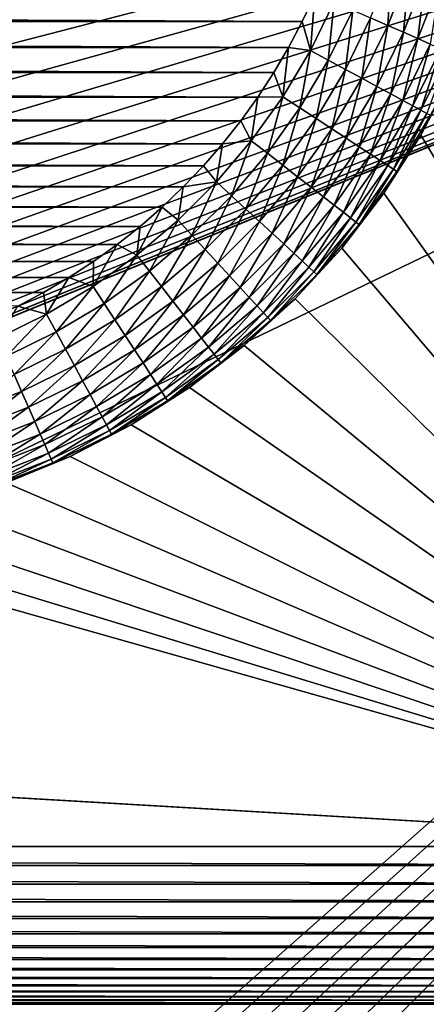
# Model space of a CAD drawing. Extents: x -255 to 255, y -598 to 598.
# Tile 76 of 201: x 225.3 to 230.44, y -282.44 to -270. Entities that reach past the tile are written whole.
import ezdxf

# ---------------------------------------------------------------- set-up
doc = ezdxf.new("R2010")
doc.units = 0
doc.header["$LTSCALE"] = 21.359881
for name, color, linetype in [('101', 7, 'CONTINUOUS'), ('106', 7, 'CONTINUOUS'), ('107', 7, 'CONTINUOUS'), ('137', 7, 'CONTINUOUS'), ('142', 7, 'CONTINUOUS'), ('2', 7, 'CONTINUOUS')]:
    doc.layers.add(name, color=color, linetype=linetype)

msp = doc.modelspace()

# ---------------------------------------------------------------- linework, layer by layer
at = {"layer": '101', "color": 7, "linetype": 'CONTINUOUS'}
for points in [[(230.37, -271.46, -8), (230.773, -270.686, -8), (235.8, -280.45, -8), (230.37, -271.46, -8)], [(229.902, -272.196, -8), (230.37, -271.46, -8), (235.8, -280.45, -8), (229.902, -272.196, -8)], [(229.37, -272.888, -8), (229.902, -272.196, -8), (235.8, -280.45, -8), (229.37, -272.888, -8)], [(228.781, -273.531, -8), (229.37, -272.888, -8), (235.8, -280.45, -8), (228.781, -273.531, -8)], [(228.138, -274.12, -8), (228.781, -273.531, -8), (235.8, -280.45, -8), (228.138, -274.12, -8)], [(227.446, -274.652, -8), (228.138, -274.12, -8), (235.8, -280.45, -8), (227.446, -274.652, -8)], [(226.71, -275.12, -8), (227.446, -274.652, -8), (235.8, -280.45, -8), (226.71, -275.12, -8)], [(225.936, -275.523, -8), (226.71, -275.12, -8), (235.8, -280.45, -8), (225.936, -275.523, -8)], [(225.13, -275.857, -8), (225.936, -275.523, -8), (235.8, -280.45, -8), (225.13, -275.857, -8)], [(224.298, -276.119, -8), (225.13, -275.857, -8), (235.8, -280.45, -8), (224.298, -276.119, -8)], [(223.446, -276.308, -8), (224.298, -276.119, -8), (235.8, -280.45, -8), (223.446, -276.308, -8)], [(222.582, -276.422, -8), (223.446, -276.308, -8), (235.8, -280.45, -8), (222.582, -276.422, -8)], [(154.63, -280.45, -8), (166.838, -276.422, -8), (235.8, -280.45, -8), (154.63, -280.45, -8)], [(166.838, -276.422, -8), (167.71, -276.46, -8), (235.8, -280.45, -8), (166.838, -276.422, -8)], [(221.71, -276.46, -8), (222.582, -276.422, -8), (235.8, -280.45, -8), (221.71, -276.46, -8)], [(167.71, -276.46, -8), (221.71, -276.46, -8), (235.8, -280.45, -8), (167.71, -276.46, -8)]]:
    msp.add_3dface(points, dxfattribs=at)
at = {"layer": '106', "color": 7, "linetype": 'CONTINUOUS'}
for points in [[(160.549, -270.026, -36), (160.392, -269.691, -36), (228.871, -270.026, -36), (160.549, -270.026, -36)], [(228.871, -270.026, -36), (160.392, -269.691, -36), (229.028, -269.691, -36), (228.871, -270.026, -36)], [(160.721, -270.353, -36), (160.549, -270.026, -36), (228.699, -270.353, -36), (160.721, -270.353, -36)], [(228.699, -270.353, -36), (160.549, -270.026, -36), (228.871, -270.026, -36), (228.699, -270.353, -36)], [(160.908, -270.671, -36), (160.721, -270.353, -36), (228.512, -270.671, -36), (160.908, -270.671, -36)], [(228.512, -270.671, -36), (160.721, -270.353, -36), (228.699, -270.353, -36), (228.512, -270.671, -36)], [(161.11, -270.981, -36), (160.908, -270.671, -36), (228.31, -270.981, -36), (161.11, -270.981, -36)], [(228.31, -270.981, -36), (160.908, -270.671, -36), (228.512, -270.671, -36), (228.31, -270.981, -36)], [(161.326, -271.281, -36), (161.11, -270.981, -36), (228.094, -271.281, -36), (161.326, -271.281, -36)], [(228.094, -271.281, -36), (161.11, -270.981, -36), (228.31, -270.981, -36), (228.094, -271.281, -36)], [(161.555, -271.571, -36), (161.326, -271.281, -36), (227.865, -271.571, -36), (161.555, -271.571, -36)], [(227.865, -271.571, -36), (161.326, -271.281, -36), (228.094, -271.281, -36), (227.865, -271.571, -36)], [(161.798, -271.85, -36), (161.555, -271.571, -36), (227.622, -271.85, -36), (161.798, -271.85, -36)], [(227.622, -271.85, -36), (161.555, -271.571, -36), (227.865, -271.571, -36), (227.622, -271.85, -36)], [(162.053, -272.117, -36), (161.798, -271.85, -36), (227.367, -272.117, -36), (162.053, -272.117, -36)], [(227.367, -272.117, -36), (161.798, -271.85, -36), (227.622, -271.85, -36), (227.367, -272.117, -36)], [(162.32, -272.372, -36), (162.053, -272.117, -36), (227.1, -272.372, -36), (162.32, -272.372, -36)], [(227.1, -272.372, -36), (162.053, -272.117, -36), (227.367, -272.117, -36), (227.1, -272.372, -36)], [(162.599, -272.615, -36), (162.32, -272.372, -36), (226.821, -272.615, -36), (162.599, -272.615, -36)], [(226.821, -272.615, -36), (162.32, -272.372, -36), (227.1, -272.372, -36), (226.821, -272.615, -36)], [(162.889, -272.844, -36), (162.599, -272.615, -36), (226.531, -272.844, -36), (162.889, -272.844, -36)], [(226.531, -272.844, -36), (162.599, -272.615, -36), (226.821, -272.615, -36), (226.531, -272.844, -36)], [(163.189, -273.06, -36), (162.889, -272.844, -36), (226.231, -273.06, -36), (163.189, -273.06, -36)], [(226.231, -273.06, -36), (162.889, -272.844, -36), (226.531, -272.844, -36), (226.231, -273.06, -36)], [(163.499, -273.262, -36), (163.189, -273.06, -36), (225.921, -273.262, -36), (163.499, -273.262, -36)], [(225.921, -273.262, -36), (163.189, -273.06, -36), (226.231, -273.06, -36), (225.921, -273.262, -36)], [(163.817, -273.449, -36), (163.499, -273.262, -36), (225.603, -273.449, -36), (163.817, -273.449, -36)], [(225.603, -273.449, -36), (163.499, -273.262, -36), (225.921, -273.262, -36), (225.603, -273.449, -36)], [(225.276, -273.621, -36), (163.817, -273.449, -36), (225.603, -273.449, -36), (225.276, -273.621, -36)]]:
    msp.add_3dface(points, dxfattribs=at)
at = {"layer": '107', "color": 7, "linetype": 'CONTINUOUS'}
for points in [[(230.773, -270.686, -8), (230.37, -271.46, -8), (230.773, -270.686, -34), (230.773, -270.686, -8)], [(230.773, -270.686, -34), (230.37, -271.46, -8), (230.37, -271.46, -34), (230.773, -270.686, -34)], [(230.37, -271.46, -8), (229.902, -272.196, -8), (230.37, -271.46, -34), (230.37, -271.46, -8)], [(230.37, -271.46, -34), (229.902, -272.196, -8), (229.902, -272.196, -34), (230.37, -271.46, -34)], [(229.902, -272.196, -8), (229.37, -272.888, -8), (229.902, -272.196, -34), (229.902, -272.196, -8)], [(229.902, -272.196, -34), (229.37, -272.888, -8), (229.37, -272.888, -34), (229.902, -272.196, -34)], [(229.37, -272.888, -8), (228.781, -273.531, -8), (229.37, -272.888, -34), (229.37, -272.888, -8)], [(229.37, -272.888, -34), (228.781, -273.531, -8), (228.781, -273.531, -34), (229.37, -272.888, -34)], [(228.781, -273.531, -8), (228.138, -274.12, -8), (228.781, -273.531, -34), (228.781, -273.531, -8)], [(228.781, -273.531, -34), (228.138, -274.12, -8), (228.138, -274.12, -34), (228.781, -273.531, -34)], [(228.138, -274.12, -8), (227.446, -274.652, -8), (228.138, -274.12, -34), (228.138, -274.12, -8)], [(228.138, -274.12, -34), (227.446, -274.652, -8), (227.446, -274.652, -34), (228.138, -274.12, -34)], [(227.446, -274.652, -8), (226.71, -275.12, -8), (227.446, -274.652, -34), (227.446, -274.652, -8)], [(227.446, -274.652, -34), (226.71, -275.12, -8), (226.71, -275.12, -34), (227.446, -274.652, -34)], [(226.71, -275.12, -8), (225.936, -275.523, -8), (226.71, -275.12, -34), (226.71, -275.12, -8)], [(226.71, -275.12, -34), (225.936, -275.523, -8), (225.936, -275.523, -34), (226.71, -275.12, -34)], [(225.936, -275.523, -8), (225.13, -275.857, -8), (225.936, -275.523, -34), (225.936, -275.523, -8)], [(225.936, -275.523, -34), (225.13, -275.857, -8), (225.13, -275.857, -34), (225.936, -275.523, -34)]]:
    msp.add_3dface(points, dxfattribs=at)
at = {"layer": '137', "color": 7, "linetype": 'CONTINUOUS'}
for points in [[(229.735, -269.98, -35.849), (229.999, -269.305, -35.849), (229.951, -270.075, -35.733), (229.735, -269.98, -35.849)], [(229.951, -270.075, -35.733), (229.999, -269.305, -35.849), (230.221, -269.382, -35.733), (229.951, -270.075, -35.733)], [(229.951, -270.075, -35.733), (230.221, -269.382, -35.733), (230.15, -270.162, -35.588), (229.951, -270.075, -35.733)], [(230.15, -270.162, -35.588), (230.221, -269.382, -35.733), (230.427, -269.453, -35.588), (230.15, -270.162, -35.588)], [(230.15, -270.162, -35.588), (230.427, -269.453, -35.588), (230.33, -270.241, -35.415), (230.15, -270.162, -35.588)], [(230.33, -270.241, -35.415), (230.427, -269.453, -35.588), (230.613, -269.516, -35.415), (230.33, -270.241, -35.415)], [(230.33, -270.241, -35.415), (230.613, -269.516, -35.415), (230.489, -270.311, -35.218), (230.33, -270.241, -35.415)], [(228.871, -270.026, -36), (229.028, -269.691, -36), (228.973, -270.391, -35.983), (228.871, -270.026, -36)], [(228.973, -270.391, -35.983), (229.028, -269.691, -36), (229.273, -269.777, -35.983), (228.973, -270.391, -35.983)], [(228.973, -270.391, -35.983), (229.273, -269.777, -35.983), (229.199, -270.513, -35.932), (228.973, -270.391, -35.983)], [(229.199, -270.513, -35.932), (229.273, -269.777, -35.983), (229.508, -269.881, -35.932), (229.199, -270.513, -35.932)], [(229.199, -270.513, -35.932), (229.508, -269.881, -35.932), (229.417, -270.631, -35.849), (229.199, -270.513, -35.932)], [(229.417, -270.631, -35.849), (229.508, -269.881, -35.932), (229.735, -269.98, -35.849), (229.417, -270.631, -35.849)], [(228.699, -270.353, -36), (228.871, -270.026, -36), (228.973, -270.391, -35.983), (228.699, -270.353, -36)], [(229.417, -270.631, -35.849), (229.735, -269.98, -35.849), (229.624, -270.743, -35.733), (229.417, -270.631, -35.849)], [(229.624, -270.743, -35.733), (229.735, -269.98, -35.849), (229.951, -270.075, -35.733), (229.624, -270.743, -35.733)], [(229.624, -270.743, -35.733), (229.951, -270.075, -35.733), (229.815, -270.846, -35.588), (229.624, -270.743, -35.733)], [(229.815, -270.846, -35.588), (229.951, -270.075, -35.733), (230.15, -270.162, -35.588), (229.815, -270.846, -35.588)], [(229.815, -270.846, -35.588), (230.15, -270.162, -35.588), (229.989, -270.94, -35.415), (229.815, -270.846, -35.588)], [(229.989, -270.94, -35.415), (230.15, -270.162, -35.588), (230.33, -270.241, -35.415), (229.989, -270.94, -35.415)], [(229.989, -270.94, -35.415), (230.33, -270.241, -35.415), (230.141, -271.022, -35.218), (229.989, -270.94, -35.415)], [(230.141, -271.022, -35.218), (230.33, -270.241, -35.415), (230.489, -270.311, -35.218), (230.141, -271.022, -35.218)], [(230.141, -271.022, -35.218), (230.489, -270.311, -35.218), (230.269, -271.092, -35.001), (230.141, -271.022, -35.218)], [(230.269, -271.092, -35.001), (230.489, -270.311, -35.218), (230.622, -270.369, -35.001), (230.269, -271.092, -35.001)], [(228.512, -270.671, -36), (228.699, -270.353, -36), (228.624, -270.977, -35.983), (228.512, -270.671, -36)], [(228.624, -270.977, -35.983), (228.699, -270.353, -36), (228.973, -270.391, -35.983), (228.624, -270.977, -35.983)], [(228.624, -270.977, -35.983), (228.973, -270.391, -35.983), (228.839, -271.117, -35.932), (228.624, -270.977, -35.983)], [(228.839, -271.117, -35.932), (228.973, -270.391, -35.983), (229.199, -270.513, -35.932), (228.839, -271.117, -35.932)], [(230.269, -271.092, -35.001), (230.622, -270.369, -35.001), (230.371, -271.147, -34.766), (230.269, -271.092, -35.001)], [(230.371, -271.147, -34.766), (230.622, -270.369, -35.001), (230.728, -270.416, -34.766), (230.371, -271.147, -34.766)], [(230.371, -271.147, -34.766), (230.728, -270.416, -34.766), (230.445, -271.187, -34.518), (230.371, -271.147, -34.766)], [(228.839, -271.117, -35.932), (229.199, -270.513, -35.932), (229.046, -271.253, -35.849), (228.839, -271.117, -35.932)], [(229.046, -271.253, -35.849), (229.199, -270.513, -35.932), (229.417, -270.631, -35.849), (229.046, -271.253, -35.849)], [(228.31, -270.981, -36), (228.512, -270.671, -36), (228.624, -270.977, -35.983), (228.31, -270.981, -36)], [(229.046, -271.253, -35.849), (229.417, -270.631, -35.849), (229.243, -271.382, -35.733), (229.046, -271.253, -35.849)], [(229.243, -271.382, -35.733), (229.417, -270.631, -35.849), (229.624, -270.743, -35.733), (229.243, -271.382, -35.733)], [(230.773, -270.686, -34), (230.37, -271.46, -34), (230.49, -271.211, -34.261), (230.773, -270.686, -34)], [(229.243, -271.382, -35.733), (229.624, -270.743, -35.733), (229.426, -271.501, -35.588), (229.243, -271.382, -35.733)], [(229.426, -271.501, -35.588), (229.624, -270.743, -35.733), (229.815, -270.846, -35.588), (229.426, -271.501, -35.588)], [(229.426, -271.501, -35.588), (229.815, -270.846, -35.588), (229.59, -271.609, -35.415), (229.426, -271.501, -35.588)], [(229.59, -271.609, -35.415), (229.815, -270.846, -35.588), (229.989, -270.94, -35.415), (229.59, -271.609, -35.415)], [(229.59, -271.609, -35.415), (229.989, -270.94, -35.415), (229.735, -271.703, -35.218), (229.59, -271.609, -35.415)], [(229.735, -271.703, -35.218), (229.989, -270.94, -35.415), (230.141, -271.022, -35.218), (229.735, -271.703, -35.218)], [(228.094, -271.281, -36), (228.31, -270.981, -36), (228.227, -271.532, -35.983), (228.094, -271.281, -36)], [(228.227, -271.532, -35.983), (228.31, -270.981, -36), (228.624, -270.977, -35.983), (228.227, -271.532, -35.983)], [(228.227, -271.532, -35.983), (228.624, -270.977, -35.983), (228.43, -271.69, -35.932), (228.227, -271.532, -35.983)], [(228.43, -271.69, -35.932), (228.624, -270.977, -35.983), (228.839, -271.117, -35.932), (228.43, -271.69, -35.932)], [(229.735, -271.703, -35.218), (230.141, -271.022, -35.218), (229.857, -271.783, -35.001), (229.735, -271.703, -35.218)], [(229.857, -271.783, -35.001), (230.141, -271.022, -35.218), (230.269, -271.092, -35.001), (229.857, -271.783, -35.001)], [(228.43, -271.69, -35.932), (228.839, -271.117, -35.932), (228.626, -271.843, -35.849), (228.43, -271.69, -35.932)], [(228.626, -271.843, -35.849), (228.839, -271.117, -35.932), (229.046, -271.253, -35.849), (228.626, -271.843, -35.849)], [(229.857, -271.783, -35.001), (230.269, -271.092, -35.001), (229.954, -271.846, -34.766), (229.857, -271.783, -35.001)], [(229.954, -271.846, -34.766), (230.269, -271.092, -35.001), (230.371, -271.147, -34.766), (229.954, -271.846, -34.766)], [(229.954, -271.846, -34.766), (230.371, -271.147, -34.766), (230.025, -271.892, -34.518), (229.954, -271.846, -34.766)], [(230.025, -271.892, -34.518), (230.371, -271.147, -34.766), (230.445, -271.187, -34.518), (230.025, -271.892, -34.518)], [(230.025, -271.892, -34.518), (230.445, -271.187, -34.518), (230.067, -271.92, -34.261), (230.025, -271.892, -34.518)], [(230.067, -271.92, -34.261), (230.445, -271.187, -34.518), (230.49, -271.211, -34.261), (230.067, -271.92, -34.261)], [(227.865, -271.571, -36), (228.094, -271.281, -36), (228.227, -271.532, -35.983), (227.865, -271.571, -36)], [(228.626, -271.843, -35.849), (229.046, -271.253, -35.849), (228.811, -271.987, -35.733), (228.626, -271.843, -35.849)], [(228.811, -271.987, -35.733), (229.046, -271.253, -35.849), (229.243, -271.382, -35.733), (228.811, -271.987, -35.733)], [(230.37, -271.46, -34), (230.067, -271.92, -34.261), (230.49, -271.211, -34.261), (230.37, -271.46, -34)], [(228.811, -271.987, -35.733), (229.243, -271.382, -35.733), (228.983, -272.121, -35.588), (228.811, -271.987, -35.733)], [(228.983, -272.121, -35.588), (229.243, -271.382, -35.733), (229.426, -271.501, -35.588), (228.983, -272.121, -35.588)], [(227.622, -271.85, -36), (227.865, -271.571, -36), (227.786, -272.053, -35.983), (227.622, -271.85, -36)], [(227.786, -272.053, -35.983), (227.865, -271.571, -36), (228.227, -271.532, -35.983), (227.786, -272.053, -35.983)], [(227.786, -272.053, -35.983), (228.227, -271.532, -35.983), (227.975, -272.227, -35.932), (227.786, -272.053, -35.983)], [(227.975, -272.227, -35.932), (228.227, -271.532, -35.983), (228.43, -271.69, -35.932), (227.975, -272.227, -35.932)], [(228.983, -272.121, -35.588), (229.426, -271.501, -35.588), (229.138, -272.242, -35.415), (228.983, -272.121, -35.588)], [(229.138, -272.242, -35.415), (229.426, -271.501, -35.588), (229.59, -271.609, -35.415), (229.138, -272.242, -35.415)], [(230.37, -271.46, -34), (229.902, -272.196, -34), (230.067, -271.92, -34.261), (230.37, -271.46, -34)], [(227.975, -272.227, -35.932), (228.43, -271.69, -35.932), (228.157, -272.395, -35.849), (227.975, -272.227, -35.932)], [(228.157, -272.395, -35.849), (228.43, -271.69, -35.932), (228.626, -271.843, -35.849), (228.157, -272.395, -35.849)], [(229.138, -272.242, -35.415), (229.59, -271.609, -35.415), (229.275, -272.348, -35.218), (229.138, -272.242, -35.415)], [(229.275, -272.348, -35.218), (229.59, -271.609, -35.415), (229.735, -271.703, -35.218), (229.275, -272.348, -35.218)], [(229.275, -272.348, -35.218), (229.735, -271.703, -35.218), (229.39, -272.437, -35.001), (229.275, -272.348, -35.218)], [(229.39, -272.437, -35.001), (229.735, -271.703, -35.218), (229.857, -271.783, -35.001), (229.39, -272.437, -35.001)], [(229.39, -272.437, -35.001), (229.857, -271.783, -35.001), (229.481, -272.508, -34.766), (229.39, -272.437, -35.001)], [(229.481, -272.508, -34.766), (229.857, -271.783, -35.001), (229.954, -271.846, -34.766), (229.481, -272.508, -34.766)], [(227.367, -272.117, -36), (227.622, -271.85, -36), (227.786, -272.053, -35.983), (227.367, -272.117, -36)], [(228.157, -272.395, -35.849), (228.626, -271.843, -35.849), (228.33, -272.554, -35.733), (228.157, -272.395, -35.849)], [(228.33, -272.554, -35.733), (228.626, -271.843, -35.849), (228.811, -271.987, -35.733), (228.33, -272.554, -35.733)], [(229.481, -272.508, -34.766), (229.954, -271.846, -34.766), (229.548, -272.56, -34.518), (229.481, -272.508, -34.766)], [(229.548, -272.56, -34.518), (229.954, -271.846, -34.766), (230.025, -271.892, -34.518), (229.548, -272.56, -34.518)], [(229.548, -272.56, -34.518), (230.025, -271.892, -34.518), (229.588, -272.592, -34.261), (229.548, -272.56, -34.518)], [(229.588, -272.592, -34.261), (230.025, -271.892, -34.518), (230.067, -271.92, -34.261), (229.588, -272.592, -34.261)], [(229.902, -272.196, -34), (229.588, -272.592, -34.261), (230.067, -271.92, -34.261), (229.902, -272.196, -34)], [(227.303, -272.536, -35.983), (227.367, -272.117, -36), (227.786, -272.053, -35.983), (227.303, -272.536, -35.983)], [(227.303, -272.536, -35.983), (227.786, -272.053, -35.983), (227.477, -272.725, -35.932), (227.303, -272.536, -35.983)], [(227.477, -272.725, -35.932), (227.786, -272.053, -35.983), (227.975, -272.227, -35.932), (227.477, -272.725, -35.932)], [(228.33, -272.554, -35.733), (228.811, -271.987, -35.733), (228.491, -272.702, -35.588), (228.33, -272.554, -35.733)], [(228.491, -272.702, -35.588), (228.811, -271.987, -35.733), (228.983, -272.121, -35.588), (228.491, -272.702, -35.588)], [(227.1, -272.372, -36), (227.367, -272.117, -36), (227.303, -272.536, -35.983), (227.1, -272.372, -36)], [(228.491, -272.702, -35.588), (228.983, -272.121, -35.588), (228.636, -272.835, -35.415), (228.491, -272.702, -35.588)], [(228.636, -272.835, -35.415), (228.983, -272.121, -35.588), (229.138, -272.242, -35.415), (228.636, -272.835, -35.415)], [(229.902, -272.196, -34), (229.37, -272.888, -34), (229.588, -272.592, -34.261), (229.902, -272.196, -34)], [(227.477, -272.725, -35.932), (227.975, -272.227, -35.932), (227.645, -272.907, -35.849), (227.477, -272.725, -35.932)], [(227.645, -272.907, -35.849), (227.975, -272.227, -35.932), (228.157, -272.395, -35.849), (227.645, -272.907, -35.849)], [(228.636, -272.835, -35.415), (229.138, -272.242, -35.415), (228.763, -272.952, -35.218), (228.636, -272.835, -35.415)], [(228.763, -272.952, -35.218), (229.138, -272.242, -35.415), (229.275, -272.348, -35.218), (228.763, -272.952, -35.218)], [(226.821, -272.615, -36), (227.1, -272.372, -36), (226.782, -272.977, -35.983), (226.821, -272.615, -36)], [(226.782, -272.977, -35.983), (227.1, -272.372, -36), (227.303, -272.536, -35.983), (226.782, -272.977, -35.983)], [(227.645, -272.907, -35.849), (228.157, -272.395, -35.849), (227.804, -273.08, -35.733), (227.645, -272.907, -35.849)], [(227.804, -273.08, -35.733), (228.157, -272.395, -35.849), (228.33, -272.554, -35.733), (227.804, -273.08, -35.733)], [(228.763, -272.952, -35.218), (229.275, -272.348, -35.218), (228.87, -273.051, -35.001), (228.763, -272.952, -35.218)], [(228.87, -273.051, -35.001), (229.275, -272.348, -35.218), (229.39, -272.437, -35.001), (228.87, -273.051, -35.001)], [(228.87, -273.051, -35.001), (229.39, -272.437, -35.001), (228.955, -273.13, -34.766), (228.87, -273.051, -35.001)], [(228.955, -273.13, -34.766), (229.39, -272.437, -35.001), (229.481, -272.508, -34.766), (228.955, -273.13, -34.766)], [(226.782, -272.977, -35.983), (227.303, -272.536, -35.983), (226.94, -273.18, -35.932), (226.782, -272.977, -35.983)], [(226.94, -273.18, -35.932), (227.303, -272.536, -35.983), (227.477, -272.725, -35.932), (226.94, -273.18, -35.932)], [(227.804, -273.08, -35.733), (228.33, -272.554, -35.733), (227.952, -273.241, -35.588), (227.804, -273.08, -35.733)], [(227.952, -273.241, -35.588), (228.33, -272.554, -35.733), (228.491, -272.702, -35.588), (227.952, -273.241, -35.588)], [(228.955, -273.13, -34.766), (229.481, -272.508, -34.766), (229.017, -273.187, -34.518), (228.955, -273.13, -34.766)], [(229.017, -273.187, -34.518), (229.481, -272.508, -34.766), (229.548, -272.56, -34.518), (229.017, -273.187, -34.518)], [(229.017, -273.187, -34.518), (229.548, -272.56, -34.518), (229.055, -273.221, -34.261), (229.017, -273.187, -34.518)], [(229.055, -273.221, -34.261), (229.548, -272.56, -34.518), (229.588, -272.592, -34.261), (229.055, -273.221, -34.261)], [(226.531, -272.844, -36), (226.821, -272.615, -36), (226.782, -272.977, -35.983), (226.531, -272.844, -36)], [(229.37, -272.888, -34), (229.055, -273.221, -34.261), (229.588, -272.592, -34.261), (229.37, -272.888, -34)], [(226.94, -273.18, -35.932), (227.477, -272.725, -35.932), (227.093, -273.376, -35.849), (226.94, -273.18, -35.932)], [(227.093, -273.376, -35.849), (227.477, -272.725, -35.932), (227.645, -272.907, -35.849), (227.093, -273.376, -35.849)], [(227.952, -273.241, -35.588), (228.491, -272.702, -35.588), (228.085, -273.386, -35.415), (227.952, -273.241, -35.588)], [(228.085, -273.386, -35.415), (228.491, -272.702, -35.588), (228.636, -272.835, -35.415), (228.085, -273.386, -35.415)], [(226.231, -273.06, -36), (226.531, -272.844, -36), (226.227, -273.374, -35.983), (226.231, -273.06, -36)], [(226.227, -273.374, -35.983), (226.531, -272.844, -36), (226.782, -272.977, -35.983), (226.227, -273.374, -35.983)], [(227.093, -273.376, -35.849), (227.645, -272.907, -35.849), (227.237, -273.561, -35.733), (227.093, -273.376, -35.849)], [(227.237, -273.561, -35.733), (227.645, -272.907, -35.849), (227.804, -273.08, -35.733), (227.237, -273.561, -35.733)], [(228.085, -273.386, -35.415), (228.636, -272.835, -35.415), (228.202, -273.513, -35.218), (228.085, -273.386, -35.415)], [(228.202, -273.513, -35.218), (228.636, -272.835, -35.415), (228.763, -272.952, -35.218), (228.202, -273.513, -35.218)], [(229.37, -272.888, -34), (228.781, -273.531, -34), (229.055, -273.221, -34.261), (229.37, -272.888, -34)], [(225.921, -273.262, -36), (226.231, -273.06, -36), (226.227, -273.374, -35.983), (225.921, -273.262, -36)], [(226.227, -273.374, -35.983), (226.782, -272.977, -35.983), (226.367, -273.589, -35.932), (226.227, -273.374, -35.983)], [(226.367, -273.589, -35.932), (226.782, -272.977, -35.983), (226.94, -273.18, -35.932), (226.367, -273.589, -35.932)], [(228.202, -273.513, -35.218), (228.763, -272.952, -35.218), (228.301, -273.62, -35.001), (228.202, -273.513, -35.218)], [(228.301, -273.62, -35.001), (228.763, -272.952, -35.218), (228.87, -273.051, -35.001), (228.301, -273.62, -35.001)], [(228.301, -273.62, -35.001), (228.87, -273.051, -35.001), (228.38, -273.705, -34.766), (228.301, -273.62, -35.001)], [(228.38, -273.705, -34.766), (228.87, -273.051, -35.001), (228.955, -273.13, -34.766), (228.38, -273.705, -34.766)], [(226.367, -273.589, -35.932), (226.94, -273.18, -35.932), (226.503, -273.796, -35.849), (226.367, -273.589, -35.932)], [(226.503, -273.796, -35.849), (226.94, -273.18, -35.932), (227.093, -273.376, -35.849), (226.503, -273.796, -35.849)], [(227.237, -273.561, -35.733), (227.804, -273.08, -35.733), (227.371, -273.733, -35.588), (227.237, -273.561, -35.733)], [(227.371, -273.733, -35.588), (227.804, -273.08, -35.733), (227.952, -273.241, -35.588), (227.371, -273.733, -35.588)], [(228.38, -273.705, -34.766), (228.955, -273.13, -34.766), (228.437, -273.767, -34.518), (228.38, -273.705, -34.766)], [(228.437, -273.767, -34.518), (228.955, -273.13, -34.766), (229.017, -273.187, -34.518), (228.437, -273.767, -34.518)], [(228.437, -273.767, -34.518), (229.017, -273.187, -34.518), (228.471, -273.805, -34.261), (228.437, -273.767, -34.518)], [(228.471, -273.805, -34.261), (229.017, -273.187, -34.518), (229.055, -273.221, -34.261), (228.471, -273.805, -34.261)], [(225.603, -273.449, -36), (225.921, -273.262, -36), (225.641, -273.723, -35.983), (225.603, -273.449, -36)], [(225.641, -273.723, -35.983), (225.921, -273.262, -36), (226.227, -273.374, -35.983), (225.641, -273.723, -35.983)], [(227.371, -273.733, -35.588), (227.952, -273.241, -35.588), (227.492, -273.888, -35.415), (227.371, -273.733, -35.588)], [(227.492, -273.888, -35.415), (227.952, -273.241, -35.588), (228.085, -273.386, -35.415), (227.492, -273.888, -35.415)], [(228.781, -273.531, -34), (228.471, -273.805, -34.261), (229.055, -273.221, -34.261), (228.781, -273.531, -34)], [(225.641, -273.723, -35.983), (226.227, -273.374, -35.983), (225.763, -273.949, -35.932), (225.641, -273.723, -35.983)], [(225.763, -273.949, -35.932), (226.227, -273.374, -35.983), (226.367, -273.589, -35.932), (225.763, -273.949, -35.932)], [(226.503, -273.796, -35.849), (227.093, -273.376, -35.849), (226.632, -273.993, -35.733), (226.503, -273.796, -35.849)], [(226.632, -273.993, -35.733), (227.093, -273.376, -35.849), (227.237, -273.561, -35.733), (226.632, -273.993, -35.733)], [(227.492, -273.888, -35.415), (228.085, -273.386, -35.415), (227.598, -274.025, -35.218), (227.492, -273.888, -35.415)], [(227.598, -274.025, -35.218), (228.085, -273.386, -35.415), (228.202, -273.513, -35.218), (227.598, -274.025, -35.218)], [(225.276, -273.621, -36), (225.603, -273.449, -36), (225.641, -273.723, -35.983), (225.276, -273.621, -36)], [(226.632, -273.993, -35.733), (227.237, -273.561, -35.733), (226.751, -274.176, -35.588), (226.632, -273.993, -35.733)], [(226.751, -274.176, -35.588), (227.237, -273.561, -35.733), (227.371, -273.733, -35.588), (226.751, -274.176, -35.588)], [(227.598, -274.025, -35.218), (228.202, -273.513, -35.218), (227.687, -274.14, -35.001), (227.598, -274.025, -35.218)], [(227.687, -274.14, -35.001), (228.202, -273.513, -35.218), (228.301, -273.62, -35.001), (227.687, -274.14, -35.001)], [(228.781, -273.531, -34), (228.138, -274.12, -34), (228.471, -273.805, -34.261), (228.781, -273.531, -34)], [(225.027, -274.023, -35.983), (225.276, -273.621, -36), (225.641, -273.723, -35.983), (225.027, -274.023, -35.983)], [(225.763, -273.949, -35.932), (226.367, -273.589, -35.932), (225.881, -274.167, -35.849), (225.763, -273.949, -35.932)], [(225.881, -274.167, -35.849), (226.367, -273.589, -35.932), (226.503, -273.796, -35.849), (225.881, -274.167, -35.849)], [(227.687, -274.14, -35.001), (228.301, -273.62, -35.001), (227.758, -274.231, -34.766), (227.687, -274.14, -35.001)], [(227.758, -274.231, -34.766), (228.301, -273.62, -35.001), (228.38, -273.705, -34.766), (227.758, -274.231, -34.766)], [(225.027, -274.023, -35.983), (225.641, -273.723, -35.983), (225.131, -274.258, -35.932), (225.027, -274.023, -35.983)], [(225.131, -274.258, -35.932), (225.641, -273.723, -35.983), (225.763, -273.949, -35.932), (225.131, -274.258, -35.932)], [(225.881, -274.167, -35.849), (226.503, -273.796, -35.849), (225.993, -274.374, -35.733), (225.881, -274.167, -35.849)], [(225.993, -274.374, -35.733), (226.503, -273.796, -35.849), (226.632, -273.993, -35.733), (225.993, -274.374, -35.733)], [(226.751, -274.176, -35.588), (227.371, -273.733, -35.588), (226.859, -274.34, -35.415), (226.751, -274.176, -35.588)], [(226.859, -274.34, -35.415), (227.371, -273.733, -35.588), (227.492, -273.888, -35.415), (226.859, -274.34, -35.415)], [(227.758, -274.231, -34.766), (228.38, -273.705, -34.766), (227.81, -274.298, -34.518), (227.758, -274.231, -34.766)], [(227.81, -274.298, -34.518), (228.38, -273.705, -34.766), (228.437, -273.767, -34.518), (227.81, -274.298, -34.518)], [(227.81, -274.298, -34.518), (228.437, -273.767, -34.518), (227.842, -274.338, -34.261), (227.81, -274.298, -34.518)], [(227.842, -274.338, -34.261), (228.437, -273.767, -34.518), (228.471, -273.805, -34.261), (227.842, -274.338, -34.261)], [(228.138, -274.12, -34), (227.842, -274.338, -34.261), (228.471, -273.805, -34.261), (228.138, -274.12, -34)], [(226.859, -274.34, -35.415), (227.492, -273.888, -35.415), (226.953, -274.485, -35.218), (226.859, -274.34, -35.415)], [(226.953, -274.485, -35.218), (227.492, -273.888, -35.415), (227.598, -274.025, -35.218), (226.953, -274.485, -35.218)], [(225.131, -274.258, -35.932), (225.763, -273.949, -35.932), (225.23, -274.485, -35.849), (225.131, -274.258, -35.932)], [(225.23, -274.485, -35.849), (225.763, -273.949, -35.932), (225.881, -274.167, -35.849), (225.23, -274.485, -35.849)], [(225.993, -274.374, -35.733), (226.632, -273.993, -35.733), (226.096, -274.565, -35.588), (225.993, -274.374, -35.733)], [(226.096, -274.565, -35.588), (226.632, -273.993, -35.733), (226.751, -274.176, -35.588), (226.096, -274.565, -35.588)], [(226.953, -274.485, -35.218), (227.598, -274.025, -35.218), (227.033, -274.607, -35.001), (226.953, -274.485, -35.218)], [(227.033, -274.607, -35.001), (227.598, -274.025, -35.218), (227.687, -274.14, -35.001), (227.033, -274.607, -35.001)], [(225.23, -274.485, -35.849), (225.881, -274.167, -35.849), (225.325, -274.701, -35.733), (225.23, -274.485, -35.849)], [(225.325, -274.701, -35.733), (225.881, -274.167, -35.849), (225.993, -274.374, -35.733), (225.325, -274.701, -35.733)], [(226.096, -274.565, -35.588), (226.751, -274.176, -35.588), (226.19, -274.739, -35.415), (226.096, -274.565, -35.588)], [(226.19, -274.739, -35.415), (226.751, -274.176, -35.588), (226.859, -274.34, -35.415), (226.19, -274.739, -35.415)], [(227.033, -274.607, -35.001), (227.687, -274.14, -35.001), (227.096, -274.704, -34.766), (227.033, -274.607, -35.001)], [(227.096, -274.704, -34.766), (227.687, -274.14, -35.001), (227.758, -274.231, -34.766), (227.096, -274.704, -34.766)], [(228.138, -274.12, -34), (227.446, -274.652, -34), (227.842, -274.338, -34.261), (228.138, -274.12, -34)], [(227.096, -274.704, -34.766), (227.758, -274.231, -34.766), (227.142, -274.775, -34.518), (227.096, -274.704, -34.766)], [(227.142, -274.775, -34.518), (227.758, -274.231, -34.766), (227.81, -274.298, -34.518), (227.142, -274.775, -34.518)], [(227.142, -274.775, -34.518), (227.81, -274.298, -34.518), (227.17, -274.817, -34.261), (227.142, -274.775, -34.518)], [(227.17, -274.817, -34.261), (227.81, -274.298, -34.518), (227.842, -274.338, -34.261), (227.17, -274.817, -34.261)], [(225.325, -274.701, -35.733), (225.993, -274.374, -35.733), (225.412, -274.9, -35.588), (225.325, -274.701, -35.733)], [(225.412, -274.9, -35.588), (225.993, -274.374, -35.733), (226.096, -274.565, -35.588), (225.412, -274.9, -35.588)], [(226.19, -274.739, -35.415), (226.859, -274.34, -35.415), (226.272, -274.891, -35.218), (226.19, -274.739, -35.415)], [(226.272, -274.891, -35.218), (226.859, -274.34, -35.415), (226.953, -274.485, -35.218), (226.272, -274.891, -35.218)], [(227.446, -274.652, -34), (227.17, -274.817, -34.261), (227.842, -274.338, -34.261), (227.446, -274.652, -34)], [(224.632, -274.971, -35.733), (225.23, -274.485, -35.849), (225.325, -274.701, -35.733), (224.632, -274.971, -35.733)], [(225.412, -274.9, -35.588), (226.096, -274.565, -35.588), (225.491, -275.08, -35.415), (225.412, -274.9, -35.588)], [(225.491, -275.08, -35.415), (226.096, -274.565, -35.588), (226.19, -274.739, -35.415), (225.491, -275.08, -35.415)], [(226.272, -274.891, -35.218), (226.953, -274.485, -35.218), (226.342, -275.019, -35.001), (226.272, -274.891, -35.218)], [(226.342, -275.019, -35.001), (226.953, -274.485, -35.218), (227.033, -274.607, -35.001), (226.342, -275.019, -35.001)], [(226.342, -275.019, -35.001), (227.033, -274.607, -35.001), (226.397, -275.121, -34.766), (226.342, -275.019, -35.001)], [(226.397, -275.121, -34.766), (227.033, -274.607, -35.001), (227.096, -274.704, -34.766), (226.397, -275.121, -34.766)], [(227.446, -274.652, -34), (226.71, -275.12, -34), (227.17, -274.817, -34.261), (227.446, -274.652, -34)], [(224.632, -274.971, -35.733), (225.325, -274.701, -35.733), (224.703, -275.177, -35.588), (224.632, -274.971, -35.733)], [(224.703, -275.177, -35.588), (225.325, -274.701, -35.733), (225.412, -274.9, -35.588), (224.703, -275.177, -35.588)], [(225.491, -275.08, -35.415), (226.19, -274.739, -35.415), (225.561, -275.239, -35.218), (225.491, -275.08, -35.415)], [(225.561, -275.239, -35.218), (226.19, -274.739, -35.415), (226.272, -274.891, -35.218), (225.561, -275.239, -35.218)], [(226.397, -275.121, -34.766), (227.096, -274.704, -34.766), (226.437, -275.195, -34.518), (226.397, -275.121, -34.766)], [(226.437, -275.195, -34.518), (227.096, -274.704, -34.766), (227.142, -274.775, -34.518), (226.437, -275.195, -34.518)], [(226.437, -275.195, -34.518), (227.142, -274.775, -34.518), (226.461, -275.24, -34.261), (226.437, -275.195, -34.518)], [(226.461, -275.24, -34.261), (227.142, -274.775, -34.518), (227.17, -274.817, -34.261), (226.461, -275.24, -34.261)], [(224.703, -275.177, -35.588), (225.412, -274.9, -35.588), (224.766, -275.363, -35.415), (224.703, -275.177, -35.588)], [(224.766, -275.363, -35.415), (225.412, -274.9, -35.588), (225.491, -275.08, -35.415), (224.766, -275.363, -35.415)], [(225.561, -275.239, -35.218), (226.272, -274.891, -35.218), (225.619, -275.372, -35.001), (225.561, -275.239, -35.218)], [(225.619, -275.372, -35.001), (226.272, -274.891, -35.218), (226.342, -275.019, -35.001), (225.619, -275.372, -35.001)], [(226.71, -275.12, -34), (226.461, -275.24, -34.261), (227.17, -274.817, -34.261), (226.71, -275.12, -34)], [(225.619, -275.372, -35.001), (226.342, -275.019, -35.001), (225.666, -275.478, -34.766), (225.619, -275.372, -35.001)], [(225.666, -275.478, -34.766), (226.342, -275.019, -35.001), (226.397, -275.121, -34.766), (225.666, -275.478, -34.766)], [(224.766, -275.363, -35.415), (225.491, -275.08, -35.415), (224.823, -275.527, -35.218), (224.766, -275.363, -35.415)], [(224.823, -275.527, -35.218), (225.491, -275.08, -35.415), (225.561, -275.239, -35.218), (224.823, -275.527, -35.218)], [(225.666, -275.478, -34.766), (226.397, -275.121, -34.766), (225.7, -275.555, -34.518), (225.666, -275.478, -34.766)], [(225.7, -275.555, -34.518), (226.397, -275.121, -34.766), (226.437, -275.195, -34.518), (225.7, -275.555, -34.518)], [(226.71, -275.12, -34), (225.936, -275.523, -34), (226.461, -275.24, -34.261), (226.71, -275.12, -34)], [(224.823, -275.527, -35.218), (225.561, -275.239, -35.218), (224.87, -275.664, -35.001), (224.823, -275.527, -35.218)], [(224.87, -275.664, -35.001), (225.561, -275.239, -35.218), (225.619, -275.372, -35.001), (224.87, -275.664, -35.001)], [(225.7, -275.555, -34.518), (226.437, -275.195, -34.518), (225.72, -275.602, -34.261), (225.7, -275.555, -34.518)], [(225.72, -275.602, -34.261), (226.437, -275.195, -34.518), (226.461, -275.24, -34.261), (225.72, -275.602, -34.261)], [(225.936, -275.523, -34), (225.72, -275.602, -34.261), (226.461, -275.24, -34.261), (225.936, -275.523, -34)], [(224.87, -275.664, -35.001), (225.619, -275.372, -35.001), (224.907, -275.774, -34.766), (224.87, -275.664, -35.001)], [(224.907, -275.774, -34.766), (225.619, -275.372, -35.001), (225.666, -275.478, -34.766), (224.907, -275.774, -34.766)], [(224.907, -275.774, -34.766), (225.666, -275.478, -34.766), (224.935, -275.854, -34.518), (224.907, -275.774, -34.766)], [(224.935, -275.854, -34.518), (225.666, -275.478, -34.766), (225.7, -275.555, -34.518), (224.935, -275.854, -34.518)], [(224.935, -275.854, -34.518), (225.7, -275.555, -34.518), (224.951, -275.902, -34.261), (224.935, -275.854, -34.518)], [(224.951, -275.902, -34.261), (225.7, -275.555, -34.518), (225.72, -275.602, -34.261), (224.951, -275.902, -34.261)], [(225.936, -275.523, -34), (225.13, -275.857, -34), (225.72, -275.602, -34.261), (225.936, -275.523, -34)], [(225.13, -275.857, -34), (224.951, -275.902, -34.261), (225.72, -275.602, -34.261), (225.13, -275.857, -34)]]:
    msp.add_3dface(points, dxfattribs=at)
at = {"layer": '142', "color": 7, "linetype": 'CONTINUOUS'}
for points in [[(154.389, -280.691, -7.985), (154.63, -280.45, -8), (236.041, -280.691, -7.985), (154.389, -280.691, -7.985)], [(154.63, -280.45, -8), (235.8, -280.45, -8), (236.041, -280.691, -7.985), (154.63, -280.45, -8)], [(154.153, -280.927, -7.942), (154.389, -280.691, -7.985), (236.277, -280.927, -7.942), (154.153, -280.927, -7.942)], [(236.277, -280.927, -7.942), (154.389, -280.691, -7.985), (236.041, -280.691, -7.985), (236.277, -280.927, -7.942)], [(153.929, -281.151, -7.873), (154.153, -280.927, -7.942), (236.501, -281.151, -7.873), (153.929, -281.151, -7.873)], [(236.501, -281.151, -7.873), (154.153, -280.927, -7.942), (236.277, -280.927, -7.942), (236.501, -281.151, -7.873)], [(153.719, -281.361, -7.78), (153.929, -281.151, -7.873), (236.711, -281.361, -7.78), (153.719, -281.361, -7.78)], [(236.711, -281.361, -7.78), (153.929, -281.151, -7.873), (236.501, -281.151, -7.873), (236.711, -281.361, -7.78)], [(153.527, -281.553, -7.669), (153.719, -281.361, -7.78), (236.903, -281.553, -7.669), (153.527, -281.553, -7.669)], [(236.903, -281.553, -7.669), (153.719, -281.361, -7.78), (236.711, -281.361, -7.78), (236.903, -281.553, -7.669)], [(153.355, -281.725, -7.541), (153.527, -281.553, -7.669), (237.075, -281.725, -7.541), (153.355, -281.725, -7.541)], [(237.075, -281.725, -7.541), (153.527, -281.553, -7.669), (236.903, -281.553, -7.669), (237.075, -281.725, -7.541)], [(153.204, -281.876, -7.402), (153.355, -281.725, -7.541), (237.226, -281.876, -7.402), (153.204, -281.876, -7.402)], [(237.226, -281.876, -7.402), (153.355, -281.725, -7.541), (237.075, -281.725, -7.541), (237.226, -281.876, -7.402)], [(153.073, -282.007, -7.255), (153.204, -281.876, -7.402), (237.357, -282.007, -7.255), (153.073, -282.007, -7.255)], [(237.357, -282.007, -7.255), (153.204, -281.876, -7.402), (237.226, -281.876, -7.402), (237.357, -282.007, -7.255)], [(152.961, -282.119, -7.102), (153.073, -282.007, -7.255), (237.469, -282.119, -7.102), (152.961, -282.119, -7.102)], [(237.469, -282.119, -7.102), (153.073, -282.007, -7.255), (237.357, -282.007, -7.255), (237.469, -282.119, -7.102)], [(152.868, -282.212, -6.946), (152.961, -282.119, -7.102), (237.562, -282.212, -6.946), (152.868, -282.212, -6.946)], [(237.562, -282.212, -6.946), (152.961, -282.119, -7.102), (237.469, -282.119, -7.102), (237.562, -282.212, -6.946)], [(152.792, -282.288, -6.789), (152.868, -282.212, -6.946), (237.638, -282.288, -6.789), (152.792, -282.288, -6.789)], [(237.638, -282.288, -6.789), (152.868, -282.212, -6.946), (237.562, -282.212, -6.946), (237.638, -282.288, -6.789)], [(152.655, -282.425, -6.315), (152.687, -282.393, -6.472), (237.775, -282.425, -6.315), (152.655, -282.425, -6.315)], [(152.687, -282.393, -6.472), (152.732, -282.348, -6.631), (237.743, -282.393, -6.472), (152.687, -282.393, -6.472)], [(237.775, -282.425, -6.315), (152.687, -282.393, -6.472), (237.743, -282.393, -6.472), (237.775, -282.425, -6.315)], [(152.732, -282.348, -6.631), (152.792, -282.288, -6.789), (237.698, -282.348, -6.631), (152.732, -282.348, -6.631)], [(237.743, -282.393, -6.472), (152.732, -282.348, -6.631), (237.698, -282.348, -6.631), (237.743, -282.393, -6.472)], [(237.698, -282.348, -6.631), (152.792, -282.288, -6.789), (237.638, -282.288, -6.789), (237.698, -282.348, -6.631)], [(152.636, -282.444, -6.157), (152.655, -282.425, -6.315), (237.794, -282.444, -6.157), (152.636, -282.444, -6.157)], [(237.8, -282.45, -6), (152.636, -282.444, -6.157), (237.794, -282.444, -6.157), (237.8, -282.45, -6)], [(237.794, -282.444, -6.157), (152.655, -282.425, -6.315), (237.775, -282.425, -6.315), (237.794, -282.444, -6.157)]]:
    msp.add_3dface(points, dxfattribs=at)
at = {"layer": '2', "color": 7, "linetype": 'CONTINUOUS'}
for points in [[(77.55, -415.216, 7), (248.416, -264.3, 7), (-64.2, -415.216, 7), (77.55, -415.216, 7)], [(-64.2, -415.216, 7), (248.416, -264.3, 7), (94.035, -327.203, 7), (-64.2, -415.216, 7)], [(80.359, -415.302, 7), (248.416, -264.3, 7), (77.55, -415.216, 7), (80.359, -415.302, 7)], [(83.158, -415.562, 7), (248.416, -264.3, 7), (80.359, -415.302, 7), (83.158, -415.562, 7)], [(85.935, -415.993, 7), (248.416, -264.3, 7), (83.158, -415.562, 7), (85.935, -415.993, 7)], [(88.681, -416.594, 7), (248.416, -264.3, 7), (85.935, -415.993, 7), (88.681, -416.594, 7)], [(91.384, -417.363, 7), (248.416, -264.3, 7), (88.681, -416.594, 7), (91.384, -417.363, 7)], [(94.035, -418.297, 7), (248.416, -264.3, 7), (91.384, -417.363, 7), (94.035, -418.297, 7)], [(96.623, -419.393, 7), (248.416, -264.3, 7), (94.035, -418.297, 7), (96.623, -419.393, 7)], [(94.035, -327.203, 7), (248.416, -264.3, 7), (96.623, -326.107, 7), (94.035, -327.203, 7)], [(99.139, -420.646, 7), (248.416, -264.3, 7), (96.623, -419.393, 7), (99.139, -420.646, 7)], [(96.623, -326.107, 7), (248.416, -264.3, 7), (99.139, -324.854, 7), (96.623, -326.107, 7)], [(101.573, -422.051, 7), (248.416, -264.3, 7), (99.139, -420.646, 7), (101.573, -422.051, 7)], [(99.139, -324.854, 7), (248.416, -264.3, 7), (101.573, -323.449, 7), (99.139, -324.854, 7)], [(103.916, -423.604, 7), (248.416, -264.3, 7), (101.573, -422.051, 7), (103.916, -423.604, 7)], [(101.573, -323.449, 7), (248.416, -264.3, 7), (103.916, -321.896, 7), (101.573, -323.449, 7)], [(106.159, -425.297, 7), (248.416, -264.3, 7), (103.916, -423.604, 7), (106.159, -425.297, 7)], [(103.916, -321.896, 7), (248.416, -264.3, 7), (106.159, -320.203, 7), (103.916, -321.896, 7)], [(108.293, -427.126, 7), (248.416, -264.3, 7), (106.159, -425.297, 7), (108.293, -427.126, 7)], [(106.159, -320.203, 7), (248.416, -264.3, 7), (108.293, -318.374, 7), (106.159, -320.203, 7)], [(110.311, -429.082, 7), (248.416, -264.3, 7), (108.293, -427.126, 7), (110.311, -429.082, 7)], [(108.293, -318.374, 7), (248.416, -264.3, 7), (110.311, -316.418, 7), (108.293, -318.374, 7)], [(112.205, -431.16, 7), (248.416, -264.3, 7), (110.311, -429.082, 7), (112.205, -431.16, 7)], [(110.311, -316.418, 7), (248.416, -264.3, 7), (112.205, -314.34, 7), (110.311, -316.418, 7)], [(113.967, -433.349, 7), (248.416, -264.3, 7), (112.205, -431.16, 7), (113.967, -433.349, 7)], [(112.205, -314.34, 7), (248.416, -264.3, 7), (113.967, -312.151, 7), (112.205, -314.34, 7)], [(115.591, -435.643, 7), (248.416, -264.3, 7), (113.967, -433.349, 7), (115.591, -435.643, 7)], [(113.967, -312.151, 7), (248.416, -264.3, 7), (115.591, -309.857, 7), (113.967, -312.151, 7)], [(117.07, -438.033, 7), (248.416, -264.3, 7), (115.591, -435.643, 7), (117.07, -438.033, 7)], [(115.591, -309.857, 7), (248.416, -264.3, 7), (117.07, -307.467, 7), (115.591, -309.857, 7)], [(118.4, -440.509, 7), (248.416, -264.3, 7), (117.07, -438.033, 7), (118.4, -440.509, 7)], [(117.07, -307.467, 7), (248.416, -264.3, 7), (118.4, -304.991, 7), (117.07, -307.467, 7)], [(119.575, -443.062, 7), (248.416, -264.3, 7), (118.4, -440.509, 7), (119.575, -443.062, 7)], [(118.4, -304.991, 7), (248.416, -264.3, 7), (119.575, -302.438, 7), (118.4, -304.991, 7)], [(120.59, -445.683, 7), (248.416, -264.3, 7), (119.575, -443.062, 7), (120.59, -445.683, 7)], [(119.575, -302.438, 7), (248.416, -264.3, 7), (120.59, -299.817, 7), (119.575, -302.438, 7)], [(121.442, -448.362, 7), (248.416, -264.3, 7), (120.59, -445.683, 7), (121.442, -448.362, 7)], [(120.59, -299.817, 7), (248.416, -264.3, 7), (121.442, -297.138, 7), (120.59, -299.817, 7)], [(121.442, -272.162, 7), (248.416, -264.3, 7), (120.59, -269.483, 7), (121.442, -272.162, 7)], [(122.128, -451.087, 7), (248.416, -264.3, 7), (121.442, -448.362, 7), (122.128, -451.087, 7)], [(121.442, -297.138, 7), (248.416, -264.3, 7), (122.128, -294.413, 7), (121.442, -297.138, 7)], [(122.128, -274.887, 7), (248.416, -264.3, 7), (121.442, -272.162, 7), (122.128, -274.887, 7)], [(122.644, -453.85, 7), (248.416, -264.3, 7), (122.128, -451.087, 7), (122.644, -453.85, 7)], [(122.128, -294.413, 7), (248.416, -264.3, 7), (122.644, -291.65, 7), (122.128, -294.413, 7)], [(122.644, -277.65, 7), (248.416, -264.3, 7), (122.128, -274.887, 7), (122.644, -277.65, 7)], [(122.989, -456.639, 7), (248.416, -264.3, 7), (122.644, -453.85, 7), (122.989, -456.639, 7)], [(122.644, -291.65, 7), (248.416, -264.3, 7), (122.989, -288.861, 7), (122.644, -291.65, 7)], [(122.989, -280.439, 7), (248.416, -264.3, 7), (122.644, -277.65, 7), (122.989, -280.439, 7)], [(123.163, -459.445, 7), (248.416, -264.3, 7), (122.989, -456.639, 7), (123.163, -459.445, 7)], [(122.989, -288.861, 7), (248.416, -264.3, 7), (123.163, -286.055, 7), (122.989, -288.861, 7)], [(123.163, -283.245, 7), (248.416, -264.3, 7), (122.989, -280.439, 7), (123.163, -283.245, 7)], [(248.416, -464.6, 7), (248.416, -264.3, 7), (123.163, -462.255, 7), (248.416, -464.6, 7)], [(123.163, -462.255, 7), (248.416, -264.3, 7), (123.163, -459.445, 7), (123.163, -462.255, 7)], [(123.163, -286.055, 7), (248.416, -264.3, 7), (123.163, -283.245, 7), (123.163, -286.055, 7)]]:
    msp.add_3dface(points, dxfattribs=at)

doc.saveas('drawing.dxf')
